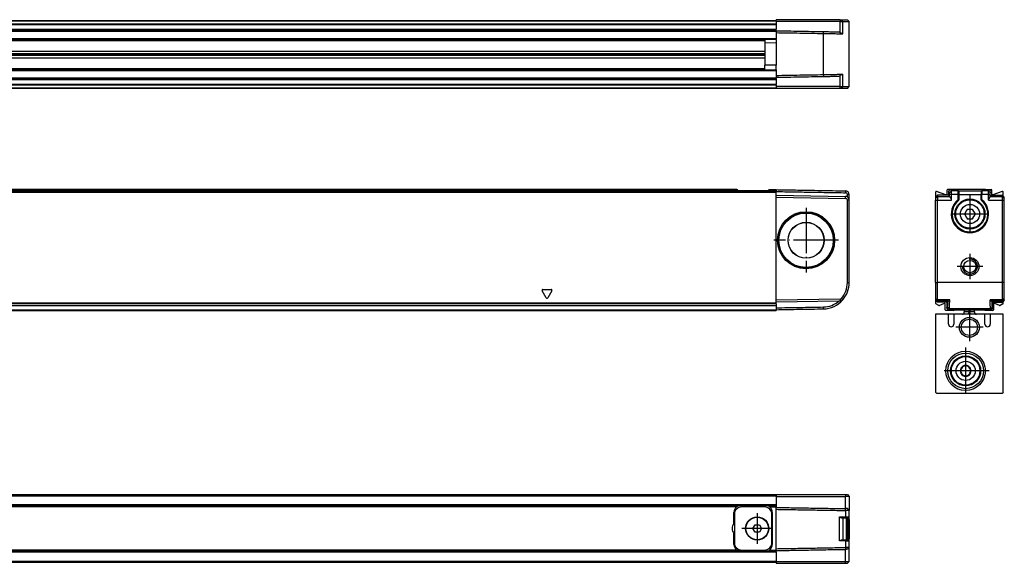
# Model space of a CAD drawing. Header units: millimetres. Extents: x -500 to 692, y -226 to 328.
# Tile 22 of 22: x 417 to 679, y 72 to 217. Entities that reach past the tile are written whole.
import ezdxf

# ---------------------------------------------------------------- set-up
doc = ezdxf.new("R2010")
doc.units = ezdxf.units.MM
doc.linetypes.add('DOT_CENTER', pattern=[14, 12, -1, 0, -1])
doc.layers.add('1', color=7, linetype='Continuous')

# ---------------------------------------------------------------- blocks, each defined once
blk = doc.blocks.new('REGLA_S-320-T__5', base_point=(179.5, 198.35))
at = {"color": 7, "linetype": 'Continuous'}
for p, q in [((618, 216.35), (289, 216.35)), ((618, 216.35), (618, 216.65)), ((635.05, 216.65), (618, 216.65)), ((618, 216.25), (618, 216.35)), ((618, 216.25), (618, 216.15)), ((618, 216.15), (618, 215.53)), ((635.06, 216.15), (618, 216.15)), ((618, 215.53), (618, 215.35)), ((618, 215.35), (618, 214.09)), ((635.05, 216.65), (635.42, 216.65)), ((635.06, 216.15), (635.8, 216.15)), ((635.42, 216.65), (637, 216.65)), ((635.8, 216.15), (637.5, 216.15)), ((637, 216.65), (637.5, 216.15)), ((637.5, 198.85), (637.5, 216.15)), ((289, 213.81), (618, 213.81)), ((618, 213.81), (618, 214.09)), ((618, 213.81), (618, 213.7)), ((618, 213.7), (618, 213.61)), ((618, 213.61), (618, 213.2)), ((618, 213.2), (618, 211.58)), ((634.74, 213.41), (635.06, 213.19)), ((618, 211.38), (289, 211.38)), ((615, 211.38), (615, 210.43)), ((618, 210.45), (615, 210.43)), ((615, 210.43), (615, 204.57)), ((618, 211.38), (618, 211.58)), ((618, 211.38), (618, 210.45)), ((289, 208.3), (615, 208.3)), ((289, 207.64), (615, 207.64)), ((615, 207.35), (289, 207.35)), ((615, 207.06), (289, 207.06)), ((615, 206.4), (289, 206.4)), ((615, 203.32), (615, 204.57)), ((618, 204.55), (615, 204.57)), ((289, 203.32), (618, 203.32)), ((618, 203.32), (618, 204.55)), ((618, 203.32), (618, 203.12)), ((618, 203.12), (618, 201.8)), ((618, 200.89), (289, 200.89)), ((618, 201.8), (618, 201.3)), ((618, 201.3), (618, 201.09)), ((618, 200.89), (618, 201.09)), ((618, 200.89), (618, 200.61)), ((618, 200.61), (618, 199.35)), ((618, 199.17), (618, 199.35)), ((634.74, 201.59), (635.06, 201.81)), ((618, 198.35), (289, 198.35)), ((618, 199.17), (618, 198.85)), ((618, 198.85), (618, 198.45)), ((635.06, 198.85), (618, 198.85)), ((618, 198.45), (618, 198.4)), ((618, 198.4), (618.05, 198.4)), ((618, 198.4), (618, 198.35)), ((618.05, 198.4), (618.05, 198.35)), ((635.05, 198.35), (618.05, 198.35)), ((635.42, 198.35), (635.05, 198.35)), ((635.06, 198.85), (635.8, 198.85)), ((637, 198.35), (635.42, 198.35)), ((635.8, 198.85), (637.5, 198.85)), ((637, 198.35), (637.5, 198.85))]:
    blk.add_line(p, q, dxfattribs=at)
at = {"color": 3, "linetype": 'Continuous'}
for p, q in [((618, 216.25), (289, 216.25)), ((289, 215.53), (618, 215.53)), ((289, 215.35), (618, 215.35)), ((635.05, 216.65), (635.06, 216.15)), ((635.06, 213.19), (635.06, 216.15)), ((635.8, 216.15), (635.42, 216.65)), ((635.8, 212.89), (635.8, 216.15)), ((289, 214.09), (618, 214.09)), ((289, 213.61), (618, 213.61)), ((630.62, 212.98), (630.62, 213.48)), ((630.62, 202.02), (630.62, 212.98)), ((618, 211.58), (289, 211.58)), ((289, 211.24), (615, 211.24)), ((615, 211.04), (289, 211.04)), ((618, 210.45), (618, 204.55)), ((289, 203.66), (615, 203.66)), ((615, 203.46), (289, 203.46)), ((289, 203.12), (618, 203.12)), ((630.62, 202.02), (630.62, 201.52)), ((635.8, 198.85), (635.8, 202.11)), ((618, 201.09), (289, 201.09)), ((618, 200.61), (289, 200.61)), ((618, 199.35), (289, 199.35)), ((635.06, 198.85), (635.06, 201.81)), ((618, 199.17), (289, 199.17)), ((289, 198.45), (618, 198.45)), ((635.05, 198.35), (635.06, 198.85)), ((635.42, 198.35), (635.8, 198.85))]:
    blk.add_line(p, q, dxfattribs=at)
at = {"color": 7, "linetype": 'Continuous'}
for points, knots in [([(618, 213.7), (619.05, 213.68), (621.15, 213.65), (624.31, 213.59), (627.46, 213.53), (629.57, 213.5), (630.62, 213.48)], [0, 0, 0, 0, 3.15166, 6.30332, 9.463578, 12.623077, 12.623077, 12.623077, 12.623077]), ([(618, 213.2), (619.05, 213.18), (621.15, 213.15), (624.31, 213.09), (627.46, 213.03), (629.57, 213), (630.62, 212.98)], [0, 0, 0, 0, 3.15166, 6.30332, 9.463704, 12.624084, 12.624084, 12.624084, 12.624084]), ([(630.62, 213.48), (631.07, 213.47), (631.95, 213.46), (633.09, 213.44), (634.01, 213.42), (634.5, 213.41), (634.74, 213.41)], [0, 0, 0, 0, 1.348748, 2.635871, 3.411692, 4.119118, 4.119118, 4.119118, 4.119118]), ([(630.62, 212.98), (631.11, 212.97), (632.05, 212.96), (633.4, 212.93), (634.61, 212.91), (635.35, 212.9), (635.69, 212.89)], [0, 0, 0, 0, 1.45285, 2.839722, 4.039971, 5.07247, 5.07247, 5.07247, 5.07247]), ([(635.69, 212.89), (635.65, 212.91), (635.56, 212.93), (635.4, 212.99), (635.23, 213.08), (635.11, 213.16), (635.06, 213.19)], [0, 0, 0, 0, 0.147767, 0.2645368, 0.5207229, 0.7069419, 0.7069419, 0.7069419, 0.7069419]), ([(635.69, 212.89), (635.71, 212.89), (635.75, 212.89), (635.78, 212.89), (635.8, 212.89)], [0, 0, 0, 0, 0.0516883, 0.1027552, 0.1027552, 0.1027552, 0.1027552]), ([(618, 201.8), (619.05, 201.82), (621.15, 201.85), (624.31, 201.91), (627.46, 201.97), (629.57, 202), (630.62, 202.02)], [0, 0, 0, 0, 3.15166, 6.30332, 9.463704, 12.624084, 12.624084, 12.624084, 12.624084]), ([(630.62, 202.02), (631.11, 202.03), (632.05, 202.04), (633.4, 202.07), (634.61, 202.09), (635.36, 202.1), (635.71, 202.1)], [0, 0, 0, 0, 1.45285, 2.839722, 4.047794, 5.085555, 5.085555, 5.085555, 5.085555]), ([(635.06, 201.81), (635.13, 201.86), (635.26, 201.94), (635.44, 202.02), (635.58, 202.07), (635.67, 202.09), (635.71, 202.1)], [0, 0, 0, 0, 0.2718624, 0.4424223, 0.5889802, 0.7176497, 0.7176497, 0.7176497, 0.7176497]), ([(635.71, 202.1), (635.71, 202.1), (635.73, 202.11), (635.75, 202.11), (635.77, 202.11), (635.79, 202.11), (635.8, 202.11)], [0, 0, 0, 0, 0.02214922, 0.04363428, 0.06726624, 0.09004995, 0.09004995, 0.09004995, 0.09004995]), ([(618, 201.3), (619.05, 201.32), (621.15, 201.35), (624.31, 201.41), (627.46, 201.47), (629.57, 201.5), (630.62, 201.52)], [0, 0, 0, 0, 3.15166, 6.30332, 9.463578, 12.623077, 12.623077, 12.623077, 12.623077]), ([(630.62, 201.52), (631.07, 201.53), (631.95, 201.54), (633.09, 201.56), (634.01, 201.58), (634.5, 201.59), (634.74, 201.59)], [0, 0, 0, 0, 1.348748, 2.635871, 3.411692, 4.119118, 4.119118, 4.119118, 4.119118])]:
    blk.add_open_spline(points, degree=3, knots=knots, dxfattribs=at)
blk = doc.blocks.new('REGLA_S2-320-T__7', base_point=(179.5, 198.35))
blk.add_blockref('REGLA_S-320-T__5', (179.5, 198.35))
blk = doc.blocks.new('Bottom4', base_point=(283.5, 207.5))
blk.add_blockref('REGLA_S2-320-T__7', (179.5, 198.35))
blk = doc.blocks.new('REGLA_S-320-T__9', base_point=(179.5, 139.15))
at = {"color": 7, "linetype": 'Continuous'}
for p, q in [((199, 170.85), (618, 170.85)), ((607.54, 171.35), (209.46, 171.35)), ((607.83, 171.15), (608.9, 171.15)), ((607.83, 171.15), (607.83, 170.86)), ((608.9, 171.15), (614.9, 171.15)), ((614.9, 171.15), (615.97, 171.15)), ((615.97, 171.15), (615.97, 170.86)), ((616.26, 171.35), (617, 171.35)), ((617, 171.35), (618, 171.35)), ((618, 171.35), (618, 171.15)), ((618, 171.15), (618, 170.85)), ((618, 170.85), (618, 170.66)), ((618, 169.85), (618, 170.66)), ((634.92, 171.05), (636.52, 171.03)), ((618, 169.35), (618, 169.85)), ((618, 169.85), (636.52, 169.53)), ((618, 169.35), (636.51, 169.03)), ((618, 141.85), (618, 169.35)), ((637, 146.57), (637, 168.53)), ((637.5, 168.53), (637.5, 170.03)), ((637.5, 146.57), (637.5, 168.53)), ((635.05, 142.15), (618, 141.85)), ((618, 141.35), (618, 141.85)), ((634.74, 141.64), (618, 141.35)), ((635.06, 141.65), (634.74, 141.64)), ((199, 140.43), (618, 140.43)), ((199, 139.15), (618, 139.15)), ((618, 141.05), (618, 141.35)), ((618, 140.88), (618, 141.05)), ((618, 140.88), (618, 140.46)), ((618, 140.46), (618, 140.43)), ((618, 140.43), (618, 139.85)), ((618, 139.85), (618, 139.35)), ((618, 139.35), (618, 139.15))]:
    blk.add_line(p, q, dxfattribs=at)
at = {"color": 3, "linetype": 'Continuous'}
for p, q in [((199, 170.66), (618, 170.66)), ((607.83, 171.15), (209.17, 171.15)), ((608.9, 170.86), (608.9, 171.15)), ((614.9, 170.86), (614.9, 171.15)), ((615.97, 171.15), (618, 171.15)), ((636.52, 171.03), (636.51, 170.83)), ((636.51, 170.83), (636.51, 170.53)), ((636.51, 169.03), (636.52, 169.53)), ((637.5, 170.03), (637, 170.03)), ((637.5, 168.53), (637, 168.53)), ((556.78, 142.53), (555.72, 144.37)), ((555.93, 144.75), (558.07, 144.75)), ((558.28, 144.37), (557.22, 142.53)), ((637, 146.57), (637.5, 146.57)), ((635.05, 142.15), (635.06, 141.65)), ((635.8, 141.99), (635.42, 142.32)), ((618, 141.05), (199, 141.05)), ((618, 140.88), (199, 140.88)), ((199, 140.46), (618, 140.46)), ((199, 139.35), (618, 139.35)), ((630.62, 139.57), (630.62, 140.07))]:
    blk.add_line(p, q, dxfattribs=at)
at = {"color": 7, "linetype": 'Continuous'}
for radius in [7.61, 7.35, 7.25, 4.8, 4.75]:
    blk.add_circle((626, 157.85), radius, dxfattribs=at)
for centre, radius, start, end in [((636.5, 170.03), 0.5, 0.0047, 88.4923), ((636.5, 170.03), 1, 360, 89), ((636.5, 168.53), 0.5, 0, 89), ((636.5, 168.53), 1, 59.995, 89), ((636.5, 168.53), 1, 0, 59.995), ((630.5, 146.57), 6.5, 319.1858, 360), ((630.5, 146.57), 7, 319.1858, 360), ((630.5, 146.57), 7, 271, 319.1858), ((630.5, 146.57), 6.5, 271.0675, 310.7109), ((635.04, 142.65), 0.5, 271, 319.1858), ((635.04, 142.65), 1, 271, 319.1858)]:
    blk.add_arc(centre, radius, start, end, dxfattribs=at)
at = {"color": 3, "linetype": 'Continuous'}
for centre, start, end in [((555.93, 144.5), 90, 210), ((558.07, 144.5), 330, 90), ((557, 142.65), 210, 330)]:
    blk.add_arc(centre, 0.25, start, end, dxfattribs=at)
at = {"color": 7, "linetype": 'Continuous'}
for points, knots in [([(607.83, 171.15), (607.82, 171.18), (607.8, 171.25), (607.72, 171.3), (607.63, 171.34), (607.57, 171.35), (607.54, 171.35)], [0, 0, 0, 0, 0.0950945, 0.2040772, 0.2937684, 0.3846964, 0.3846964, 0.3846964, 0.3846964]), ([(616.26, 171.35), (616.23, 171.35), (616.17, 171.34), (616.08, 171.3), (616, 171.25), (615.98, 171.18), (615.97, 171.15)], [0, 0, 0, 0, 0.0909075, 0.1805795, 0.289584, 0.3846956, 0.3846956, 0.3846956, 0.3846956]), ([(618, 171.35), (619.54, 171.32), (622.63, 171.27), (626.99, 171.19), (631.08, 171.12), (633.64, 171.08), (634.92, 171.05)], [0, 0, 0, 0, 4.625706, 9.251412, 13.085721, 16.92003, 16.92003, 16.92003, 16.92003]), ([(618, 170.85), (619.54, 170.82), (622.63, 170.77), (627.25, 170.69), (631.88, 170.61), (634.97, 170.55), (636.51, 170.53)], [0, 0, 0, 0, 4.625706, 9.251412, 13.88531, 18.516016, 18.516016, 18.516016, 18.516016]), ([(637, 169.39), (637, 169.5), (637, 169.71), (637, 169.92), (637, 170.03)], [0, 0, 0, 0, 0.3170095, 0.6340198, 0.6340198, 0.6340198, 0.6340198]), ([(618, 139.85), (619.05, 139.87), (621.15, 139.91), (624.31, 139.96), (627.46, 140.02), (629.57, 140.05), (630.62, 140.07)], [0, 0, 0, 0, 3.15166, 6.30332, 9.463578, 12.623078, 12.623078, 12.623078, 12.623078]), ([(618, 139.35), (619.05, 139.37), (621.15, 139.41), (624.31, 139.46), (627.46, 139.52), (629.57, 139.55), (630.62, 139.57)], [0, 0, 0, 0, 3.15166, 6.30332, 9.463705, 12.62409, 12.62409, 12.62409, 12.62409])]:
    blk.add_open_spline(points, degree=3, knots=knots, dxfattribs=at)
at = {"layer": '1', "color": 2, "linetype": 'DOT_CENTER'}
for p, q in [((626, 166.46), (626, 149.24)), ((634.61, 157.85), (617.39, 157.85))]:
    blk.add_line(p, q, dxfattribs=at)
blk = doc.blocks.new('REGLA_S2-320-T__10', base_point=(179.5, 117.05))
blk.add_blockref('REGLA_S-320-T__9', (179.5, 139.15))
blk = doc.blocks.new('Front4', base_point=(283.5, 144.2))
blk.add_blockref('REGLA_S2-320-T__10', (179.5, 117.05))
blk = doc.blocks.new('REGLA_S-320-T__20', base_point=(660.5, 139.15))
at = {"color": 7, "linetype": 'Continuous'}
for p, q in [((660.5, 170.66), (660.5, 169.35)), ((663.23, 169.95), (660.77, 170.84)), ((663.5, 171.15), (663.5, 170.14)), ((664.4, 171.35), (663.7, 171.35)), ((663.9, 170.85), (664.4, 171.35)), ((663.9, 170.85), (663.9, 169.85)), ((673.75, 171.35), (664.4, 171.35)), ((666.65, 170.83), (666.65, 170.05)), ((672.65, 170.83), (672.65, 170.05)), ((673.75, 171.35), (674.9, 171.35)), ((674.9, 171.35), (675.3, 171.35)), ((675.4, 170.85), (674.9, 171.35)), ((675.4, 170.85), (675.4, 169.85)), ((675.5, 170.14), (675.5, 171.15)), ((678.23, 170.84), (675.77, 169.95)), ((678.5, 169.65), (678.5, 170.66)), ((661, 169.85), (660.5, 169.35)), ((660.5, 169.35), (660.5, 169.03)), ((660.5, 169.03), (660.5, 168.53)), ((660.5, 146.57), (660.5, 168.53)), ((661, 169.85), (661, 169.53)), ((663.9, 169.85), (661, 169.85)), ((661, 169.53), (661, 168.53)), ((661, 146.57), (661, 168.53)), ((663.9, 169.85), (664.22, 169.53)), ((666.65, 170.05), (666.65, 170.03)), ((666.65, 170.03), (666.65, 168.66)), ((666.65, 168.63), (666.65, 168.66)), ((672.65, 170.05), (672.65, 170.03)), ((672.66, 168.66), (672.65, 170.03)), ((672.66, 168.66), (672.65, 168.63)), ((675.4, 169.85), (675.08, 169.53)), ((675.4, 169.85), (678.3, 169.85)), ((678.5, 169.65), (678.3, 169.85)), ((678.3, 169.53), (678.3, 169.85)), ((678.3, 168.53), (678.3, 169.53)), ((678.3, 146.57), (678.3, 168.53)), ((678.8, 169.35), (678.5, 169.65)), ((678.8, 169.03), (678.8, 169.35)), ((678.8, 168.53), (678.8, 169.03)), ((678.8, 146.57), (678.8, 168.53)), ((668.77, 165.82), (668.37, 165.13)), ((668.79, 165.87), (668.77, 165.82)), ((668.93, 166.1), (668.79, 165.87)), ((669.2, 166.1), (668.93, 166.1)), ((669.25, 166.1), (669.2, 166.1)), ((670.05, 166.1), (669.25, 166.1)), ((670.1, 166.1), (670.05, 166.1)), ((670.37, 166.1), (670.1, 166.1)), ((670.51, 165.87), (670.37, 166.1)), ((670.53, 165.82), (670.51, 165.87)), ((670.93, 165.13), (670.53, 165.82)), ((668.34, 165.08), (668.21, 164.85)), ((668.21, 164.85), (668.34, 164.62)), ((668.37, 165.13), (668.34, 165.08)), ((668.34, 164.62), (668.37, 164.57)), ((668.37, 164.57), (668.77, 163.88)), ((668.77, 163.88), (668.79, 163.83)), ((668.79, 163.83), (668.93, 163.6)), ((668.93, 163.6), (669.2, 163.6)), ((669.2, 163.6), (669.25, 163.6)), ((669.25, 163.6), (670.05, 163.6)), ((670.05, 163.6), (670.1, 163.6)), ((670.1, 163.6), (670.37, 163.6)), ((670.37, 163.6), (670.51, 163.83)), ((670.51, 163.83), (670.53, 163.88)), ((670.53, 163.88), (670.93, 164.57)), ((670.96, 165.08), (670.93, 165.13)), ((670.93, 164.57), (670.96, 164.62)), ((671.09, 164.85), (670.96, 165.08)), ((670.96, 164.62), (671.09, 164.85)), ((660.5, 146.57), (660.5, 142.32)), ((661, 141.99), (661, 146.57)), ((678.3, 141.99), (678.3, 146.57)), ((678.8, 142.32), (678.8, 146.57)), ((660.5, 142.32), (660.5, 142.15)), ((660.5, 142.15), (660.5, 141.85)), ((660.5, 141.85), (661, 141.35)), ((660.5, 141.85), (660.5, 141.05)), ((661, 141.65), (661, 141.99)), ((661, 141.65), (661, 141.35)), ((663.45, 141.35), (663.74, 141.64)), ((675.85, 141.35), (675.56, 141.64)), ((678.3, 141.65), (678.3, 141.99)), ((678.3, 141.35), (678.3, 141.65)), ((678.8, 141.85), (678.5, 141.55)), ((678.8, 142.15), (678.8, 142.32)), ((678.8, 141.85), (678.8, 142.15)), ((661.32, 140.46), (660.6, 140.88)), ((663.45, 141.35), (661, 141.35)), ((662.76, 141.04), (661.5, 140.45)), ((663.04, 139.35), (663.04, 140.85)), ((665.27, 139.15), (663.24, 139.15)), ((663.45, 141.35), (663.45, 139.85)), ((663.95, 139.35), (663.45, 139.85)), ((663.95, 139.35), (665.47, 139.35)), ((665.47, 139.35), (673.53, 139.35)), ((673.53, 139.35), (675.35, 139.35)), ((675.76, 139.15), (673.73, 139.15)), ((675.35, 139.35), (675.85, 139.85)), ((675.85, 141.35), (678.3, 141.35)), ((675.85, 141.35), (675.85, 139.85)), ((675.96, 140.85), (675.96, 139.35)), ((677.5, 140.45), (676.24, 141.04)), ((678.4, 140.88), (677.68, 140.46)), ((678.5, 141.55), (678.3, 141.35)), ((678.5, 141.05), (678.5, 141.55))]:
    blk.add_line(p, q, dxfattribs=at)
at = {"color": 3, "linetype": 'Continuous'}
for p, q in [((664.72, 171.03), (664.22, 170.53)), ((666.45, 171.03), (664.72, 171.03)), ((666.45, 171.03), (666.45, 171.05)), ((666.45, 171.05), (672.85, 171.05)), ((666.45, 171.03), (666.45, 170.03)), ((672.85, 171.05), (672.85, 171.03)), ((674.58, 171.03), (672.85, 171.03)), ((672.85, 171.03), (672.85, 170.03)), ((674.58, 171.03), (675.08, 170.53)), ((660.5, 169.03), (661, 169.53)), ((660.5, 168.53), (661, 168.53)), ((661, 169.53), (664.22, 169.53)), ((661, 168.53), (664.74, 168.53)), ((664.74, 170.03), (664.23, 170.03)), ((666.45, 170.03), (664.74, 170.03)), ((666.45, 170.03), (666.45, 168.66)), ((666.6, 168.59), (666.54, 168.55)), ((666.58, 168.51), (666.63, 168.57)), ((666.6, 168.59), (666.59, 168.66)), ((666.6, 168.59), (666.63, 168.57)), ((666.63, 168.57), (666.65, 168.63)), ((666.65, 170.05), (672.65, 170.05)), ((672.65, 168.63), (672.67, 168.57)), ((672.7, 168.59), (672.67, 168.57)), ((672.67, 168.57), (672.72, 168.51)), ((672.7, 168.59), (672.71, 168.66)), ((672.7, 168.59), (672.76, 168.55)), ((674.56, 170.03), (672.85, 170.03)), ((672.85, 168.66), (672.85, 170.03)), ((674.56, 170.03), (675.07, 170.03)), ((674.56, 168.53), (678.3, 168.53)), ((675.08, 169.53), (678.3, 169.53)), ((678.3, 169.53), (678.8, 169.03)), ((678.3, 168.53), (678.8, 168.53)), ((660.5, 146.57), (661, 146.57)), ((678.3, 146.57), (661, 146.57)), ((678.8, 146.57), (678.3, 146.57)), ((660.5, 142.32), (661, 141.99)), ((660.5, 142.15), (661, 141.65)), ((664.26, 141.99), (661, 141.99)), ((663.74, 141.64), (661, 141.65)), ((663.74, 141.64), (663.96, 141.65)), ((678.3, 141.99), (675.04, 141.99)), ((675.56, 141.64), (675.34, 141.65)), ((678.3, 141.65), (675.56, 141.64)), ((678.8, 142.32), (678.3, 141.99)), ((678.8, 142.15), (678.3, 141.65)), ((664.17, 139.57), (663.67, 140.07)), ((675.13, 139.57), (664.17, 139.57)), ((675.13, 139.57), (675.63, 140.07))]:
    blk.add_line(p, q, dxfattribs=at)
at = {"color": 7, "linetype": 'Continuous'}
for centre, radius in [((669.65, 164.85), 4), ((669.65, 164.85), 3.8), ((669.65, 164.85), 2.55), ((669.65, 150.85), 2.4), ((669.65, 150.85), 1.65)]:
    blk.add_circle(centre, radius, dxfattribs=at)
for centre, radius, start, end in [((660.7, 170.66), 0.2, 70, 180), ((663.7, 171.15), 0.2, 90, 180), ((666.44, 170.85), 0.209, 359.6583, 87.4273), ((666.45, 170.84), 0.2, 357.5035, 2.4965), ((672.86, 170.85), 0.209, 92.5727, 180.3417), ((672.85, 170.84), 0.2, 177.5035, 182.4965), ((675.3, 171.15), 0.2, 360, 90), ((678.3, 170.66), 0.2, 0, 110), ((663.3, 170.14), 0.2, 250, 0), ((663.74, 168.52), 0.998, 0.2188, 60.6459), ((669.65, 164.85), 4.77, 130.0374, 49.963), ((669.65, 164.85), 4.75, 130.2759, 49.7241), ((666.45, 168.63), 0.2, 310.2157, 0.0643), ((672.85, 168.63), 0.2, 179.9357, 229.7843), ((675.56, 168.52), 0.998, 119.3541, 179.7812), ((675.7, 170.14), 0.2, 180, 290), ((669.65, 164.85), 1.31, 107.8639, 132.1359), ((669.65, 164.85), 1.33, 109.9619, 130.038), ((669.65, 164.85), 1.31, 47.8638, 72.1361), ((669.65, 164.85), 1.33, 49.9617, 70.0382), ((669.65, 164.85), 1.33, 169.962, 190.0379), ((669.65, 164.85), 1.31, 167.8641, 192.1358), ((669.65, 164.85), 1.31, 227.8642, 252.136), ((669.65, 164.85), 1.33, 229.9621, 250.038), ((669.65, 164.85), 1.31, 287.864, 312.1362), ((669.65, 164.85), 1.33, 289.962, 310.0382), ((669.65, 164.85), 1.31, 347.8638, 12.1362), ((669.65, 164.85), 1.33, 349.9618, 10.0383), ((660.7, 141.05), 0.2, 180, 240), ((661.42, 140.63), 0.2, 240, 295), ((662.84, 140.85), 0.2, 0, 115), ((663.24, 139.35), 0.2, 180, 270), ((665.27, 139.35), 0.2, 270, 360), ((673.73, 139.35), 0.2, 180, 270), ((675.76, 139.35), 0.2, 270, 0), ((676.16, 140.85), 0.2, 65, 180), ((677.58, 140.63), 0.2, 245, 300), ((678.3, 141.05), 0.2, 300, 0)]:
    blk.add_arc(centre, radius, start, end, dxfattribs=at)
at = {"color": 3, "linetype": 'Continuous'}
for centre, radius, start, end in [((666.45, 170.83), 0.2, 5.1068, 90.1187), ((672.85, 170.83), 0.2, 89.8813, 174.8932), ((669.65, 164.85), 4.97, 130.0372, 49.9628)]:
    blk.add_arc(centre, radius, start, end, dxfattribs=at)
at = {"color": 7, "linetype": 'Continuous'}
for points, knots in [([(663.9, 170.85), (663.93, 170.82), (663.98, 170.77), (664.06, 170.69), (664.14, 170.61), (664.2, 170.55), (664.22, 170.53)], [0, 0, 0, 0, 0.114169, 0.2283381, 0.3427111, 0.4570159, 0.4570159, 0.4570159, 0.4570159]), ([(664.23, 170.03), (664.23, 170.09), (664.23, 170.21), (664.23, 170.34), (664.23, 170.44), (664.22, 170.49), (664.22, 170.53)], [0, 0, 0, 0, 0.1875059, 0.3486005, 0.3990349, 0.4999574, 0.4999574, 0.4999574, 0.4999574]), ([(664.4, 171.35), (664.43, 171.32), (664.48, 171.27), (664.56, 171.19), (664.64, 171.11), (664.7, 171.05), (664.72, 171.03)], [0, 0, 0, 0, 0.114169, 0.2283381, 0.3427212, 0.4570969, 0.4570969, 0.4570969, 0.4570969]), ([(664.74, 170.03), (664.74, 170.07), (664.74, 170.17), (664.74, 170.34), (664.74, 170.52), (664.74, 170.72), (664.73, 170.87), (664.73, 170.96), (664.73, 171.01), (664.72, 171.02), (664.72, 171.03)], [0, 0, 0, 0, 0.140114, 0.277951, 0.507517, 0.705284, 0.858762, 0.958853, 0.989249, 1.000271, 1.000271, 1.000271, 1.000271]), ([(674.56, 170.03), (674.56, 170.07), (674.56, 170.17), (674.56, 170.34), (674.56, 170.52), (674.56, 170.7), (674.57, 170.83), (674.57, 170.92), (674.57, 170.98), (674.57, 171.01), (674.57, 171.02), (674.58, 171.03)], [0, 0, 0, 0, 0.1401138, 0.2779513, 0.5075168, 0.7052841, 0.8132446, 0.8983475, 0.9588548, 0.9884057, 0.9985498, 0.9985498, 0.9985498, 0.9985498]), ([(674.9, 171.35), (674.87, 171.32), (674.82, 171.27), (674.74, 171.19), (674.66, 171.11), (674.6, 171.05), (674.58, 171.03)], [0, 0, 0, 0, 0.114169, 0.2283381, 0.3429979, 0.4593104, 0.4593104, 0.4593104, 0.4593104]), ([(675.07, 170.03), (675.07, 170.09), (675.07, 170.21), (675.07, 170.34), (675.07, 170.44), (675.08, 170.49), (675.08, 170.53)], [0, 0, 0, 0, 0.1875059, 0.3486005, 0.3990349, 0.4999574, 0.4999574, 0.4999574, 0.4999574]), ([(675.4, 170.85), (675.37, 170.82), (675.32, 170.77), (675.24, 170.69), (675.16, 170.61), (675.1, 170.55), (675.08, 170.53)], [0, 0, 0, 0, 0.114169, 0.2283381, 0.3427111, 0.4570159, 0.4570159, 0.4570159, 0.4570159]), ([(664.22, 169.53), (664.23, 169.61), (664.23, 169.78), (664.23, 169.94), (664.23, 170.03)], [0, 0, 0, 0, 0.2501851, 0.5002643, 0.5002643, 0.5002643, 0.5002643]), ([(664.23, 169.39), (664.23, 169.41), (664.23, 169.44), (664.23, 169.49), (664.23, 169.51), (664.22, 169.52), (664.22, 169.53)], [0, 0, 0, 0, 0.0562239, 0.0977245, 0.1225993, 0.134224, 0.134224, 0.134224, 0.134224]), ([(675.08, 169.53), (675.07, 169.61), (675.07, 169.78), (675.07, 169.94), (675.07, 170.03)], [0, 0, 0, 0, 0.2501851, 0.5002643, 0.5002643, 0.5002643, 0.5002643]), ([(675.07, 169.39), (675.07, 169.42), (675.07, 169.46), (675.07, 169.5), (675.08, 169.53)], [0, 0, 0, 0, 0.0669414, 0.1342792, 0.1342792, 0.1342792, 0.1342792]), ([(663.67, 140.07), (663.67, 140.09), (663.69, 140.14), (663.69, 140.26), (663.71, 140.45), (663.72, 140.69), (663.73, 140.97), (663.73, 141.29), (663.74, 141.52), (663.74, 141.64)], [0, 0, 0, 0, 0.04976, 0.169215, 0.357923, 0.614931, 0.890363, 1.211074, 1.574754, 1.574754, 1.574754, 1.574754]), ([(664.26, 141.94), (664.25, 141.9), (664.24, 141.82), (664.17, 141.73), (664.08, 141.66), (664, 141.65), (663.96, 141.65)], [0, 0, 0, 0, 0.1426578, 0.2310278, 0.3263778, 0.4669927, 0.4669927, 0.4669927, 0.4669927]), ([(664.17, 139.57), (664.17, 139.59), (664.19, 139.65), (664.2, 139.77), (664.21, 139.98), (664.22, 140.25), (664.23, 140.59), (664.24, 140.99), (664.25, 141.45), (664.26, 141.77), (664.26, 141.94)], [0, 0, 0, 0, 0.052655, 0.180467, 0.382921, 0.65901, 0.998254, 1.39985, 1.860174, 2.375598, 2.375598, 2.375598, 2.375598]), ([(664.26, 141.94), (664.26, 141.95), (664.26, 141.97), (664.26, 141.99), (664.26, 141.99)], [0, 0, 0, 0, 0.0256188, 0.0513518, 0.0513518, 0.0513518, 0.0513518]), ([(675.04, 141.94), (675.04, 141.95), (675.04, 141.97), (675.04, 141.99), (675.04, 141.99)], [0, 0, 0, 0, 0.0256188, 0.0513518, 0.0513518, 0.0513518, 0.0513518]), ([(675.13, 139.57), (675.13, 139.59), (675.11, 139.65), (675.1, 139.77), (675.09, 139.98), (675.08, 140.25), (675.07, 140.59), (675.06, 140.99), (675.05, 141.45), (675.04, 141.77), (675.04, 141.94)], [0, 0, 0, 0, 0.052655, 0.180467, 0.382921, 0.65901, 0.998254, 1.39985, 1.860174, 2.375598, 2.375598, 2.375598, 2.375598]), ([(675.34, 141.65), (675.3, 141.65), (675.22, 141.66), (675.13, 141.73), (675.06, 141.82), (675.05, 141.9), (675.04, 141.94)], [0, 0, 0, 0, 0.1406149, 0.2359649, 0.3243349, 0.4669927, 0.4669927, 0.4669927, 0.4669927]), ([(675.63, 140.07), (675.63, 140.09), (675.61, 140.14), (675.61, 140.26), (675.59, 140.45), (675.58, 140.69), (675.57, 140.97), (675.57, 141.29), (675.56, 141.52), (675.56, 141.64)], [0, 0, 0, 0, 0.04976, 0.169215, 0.357923, 0.614931, 0.890363, 1.211074, 1.574754, 1.574754, 1.574754, 1.574754]), ([(663.45, 139.85), (663.47, 139.87), (663.5, 139.91), (663.56, 139.96), (663.62, 140.02), (663.65, 140.05), (663.67, 140.07)], [0, 0, 0, 0, 0.0777013, 0.1554026, 0.2334028, 0.3113875, 0.3113875, 0.3113875, 0.3113875]), ([(663.95, 139.35), (663.97, 139.37), (664, 139.41), (664.06, 139.46), (664.12, 139.52), (664.15, 139.55), (664.17, 139.57)], [0, 0, 0, 0, 0.0777875, 0.1555749, 0.2335499, 0.3113578, 0.3113578, 0.3113578, 0.3113578]), ([(675.35, 139.35), (675.33, 139.37), (675.3, 139.41), (675.24, 139.46), (675.18, 139.52), (675.15, 139.55), (675.13, 139.57)], [0, 0, 0, 0, 0.0777875, 0.1555749, 0.2335499, 0.3113578, 0.3113578, 0.3113578, 0.3113578]), ([(675.85, 139.85), (675.83, 139.87), (675.8, 139.91), (675.74, 139.96), (675.68, 140.02), (675.65, 140.05), (675.63, 140.07)], [0, 0, 0, 0, 0.0777013, 0.1554026, 0.2334028, 0.3113875, 0.3113875, 0.3113875, 0.3113875])]:
    blk.add_open_spline(points, degree=3, knots=knots, dxfattribs=at)
for points in [[(664.74, 168.53), (664.74, 168.65), (664.74, 168.9), (664.74, 169.28), (664.74, 169.65), (664.74, 169.9), (664.74, 170.03)], [(674.56, 168.53), (674.56, 168.65), (674.56, 168.9), (674.56, 169.28), (674.56, 169.65), (674.56, 169.9), (674.56, 170.03)]]:
    blk.add_open_spline(points, degree=3, dxfattribs=at)
at = {"color": 3, "linetype": 'Continuous'}
for points, knots in [([(666.65, 170.03), (666.64, 170.03), (666.62, 170.03), (666.58, 170.03), (666.52, 170.03), (666.48, 170.03), (666.45, 170.03)], [0, 0, 0, 0, 0.0292893, 0.0585786, 0.1198927, 0.2, 0.2, 0.2, 0.2]), ([(666.59, 168.66), (666.58, 168.66), (666.56, 168.66), (666.53, 168.66), (666.49, 168.66), (666.46, 168.66), (666.45, 168.66)], [0, 0, 0, 0, 0.0304793, 0.0648848, 0.1024611, 0.1414214, 0.1414214, 0.1414214, 0.1414214]), ([(666.45, 168.66), (666.46, 168.65), (666.47, 168.63), (666.5, 168.6), (666.52, 168.58), (666.53, 168.56), (666.54, 168.55)], [0, 0, 0, 0, 0.0386081, 0.0757296, 0.109934, 0.1401818, 0.1401818, 0.1401818, 0.1401818]), ([(666.54, 168.55), (666.55, 168.55), (666.55, 168.54), (666.56, 168.52), (666.57, 168.51), (666.58, 168.51), (666.58, 168.51)], [0, 0, 0, 0, 0.02351597, 0.03325422, 0.05649766, 0.05981815, 0.05981815, 0.05981815, 0.05981815]), ([(666.58, 168.51), (666.58, 168.51), (666.58, 168.5), (666.58, 168.49), (666.58, 168.48), (666.58, 168.48), (666.58, 168.47)], [0, 0, 0, 0, 0.00104495, 0.00835958, 0.02410152, 0.03149893, 0.03149893, 0.03149893, 0.03149893]), ([(666.65, 168.66), (666.65, 168.66), (666.64, 168.66), (666.63, 168.66), (666.62, 168.66), (666.6, 168.66), (666.59, 168.66)], [0, 0, 0, 0, 0.00507466, 0.01014933, 0.03322462, 0.05857865, 0.05857865, 0.05857865, 0.05857865]), ([(672.85, 170.03), (672.82, 170.03), (672.78, 170.03), (672.72, 170.03), (672.68, 170.03), (672.66, 170.03), (672.65, 170.03)], [0, 0, 0, 0, 0.0801178, 0.1414214, 0.1707107, 0.2, 0.2, 0.2, 0.2]), ([(672.71, 168.66), (672.7, 168.66), (672.69, 168.66), (672.67, 168.66), (672.66, 168.66), (672.66, 168.66), (672.66, 168.66)], [0, 0, 0, 0, 0.02472124, 0.04335465, 0.04842932, 0.05350398, 0.05350398, 0.05350398, 0.05350398]), ([(672.85, 168.66), (672.84, 168.66), (672.81, 168.66), (672.77, 168.66), (672.74, 168.66), (672.72, 168.66), (672.71, 168.66)], [0, 0, 0, 0, 0.0389588, 0.0765366, 0.1109401, 0.1414214, 0.1414214, 0.1414214, 0.1414214]), ([(672.72, 168.51), (672.72, 168.51), (672.73, 168.51), (672.73, 168.52), (672.74, 168.53), (672.75, 168.54), (672.76, 168.55)], [0, 0, 0, 0, 0.0020264, 0.0162112, 0.03111673, 0.05978769, 0.05978769, 0.05978769, 0.05978769]), ([(672.72, 168.47), (672.72, 168.48), (672.72, 168.48), (672.72, 168.49), (672.72, 168.5), (672.72, 168.51), (672.72, 168.51)], [0, 0, 0, 0, 0.0073991, 0.02315288, 0.03047641, 0.03152263, 0.03152263, 0.03152263, 0.03152263]), ([(672.76, 168.55), (672.77, 168.56), (672.78, 168.58), (672.8, 168.6), (672.83, 168.63), (672.84, 168.65), (672.85, 168.66)], [0, 0, 0, 0, 0.0302482, 0.0644522, 0.1015654, 0.1401818, 0.1401818, 0.1401818, 0.1401818])]:
    blk.add_open_spline(points, degree=3, knots=knots, dxfattribs=at)
at = {"layer": '1', "color": 2, "linetype": 'DOT_CENTER'}
for p, q in [((669.65, 169.85), (669.65, 159.85)), ((674.65, 164.85), (664.65, 164.85)), ((669.65, 154.25), (669.65, 147.45)), ((673.05, 150.85), (666.25, 150.85))]:
    blk.add_line(p, q, dxfattribs=at)
at = {"layer": '1', "color": 30, "linetype": 'Continuous'}
blk.add_arc((669.65, 150.85), 2, 175, 95, dxfattribs=at)
blk = doc.blocks.new('CABEZA_ROSCADA_REGLA_S__21', base_point=(660.5, 117.05))
at = {"color": 7, "linetype": 'Continuous'}
for p, q in [((668.15, 139.35), (668.15, 138.74)), ((670.85, 138.74), (670.85, 139.35)), ((660.5, 138.15), (660.5, 117.35)), ((663.95, 138.15), (660.5, 138.15)), ((665.35, 138.15), (663.95, 138.15)), ((663.95, 135.49), (663.95, 138.15)), ((667.65, 138.15), (665.35, 138.15)), ((665.35, 138.15), (665.35, 135.49)), ((668.86, 138.15), (667.65, 138.15)), ((668.15, 138.65), (668.15, 138.74)), ((670.12, 138.15), (668.86, 138.15)), ((671.35, 138.15), (670.12, 138.15)), ((670.85, 138.74), (670.85, 138.65)), ((673.65, 138.15), (671.35, 138.15)), ((675.05, 138.15), (673.65, 138.15)), ((673.65, 135.49), (673.65, 138.15)), ((678.5, 138.15), (675.05, 138.15)), ((675.05, 138.15), (675.05, 135.49)), ((678.5, 117.35), (678.5, 138.15)), ((667.24, 123.37), (667.05, 123.05)), ((667.78, 124.31), (667.6, 123.98)), ((668.14, 124.3), (667.78, 124.31)), ((669.23, 124.31), (668.86, 124.3)), ((669.4, 123.98), (669.23, 124.31)), ((669.95, 123.05), (669.76, 123.37)), ((667.05, 123.05), (667.24, 122.73)), ((667.6, 122.12), (667.78, 121.79)), ((667.78, 121.79), (668.14, 121.8)), ((668.86, 121.8), (669.23, 121.79)), ((669.23, 121.79), (669.4, 122.12)), ((669.76, 122.73), (669.95, 123.05)), ((660.8, 117.05), (660.5, 117.35)), ((678.2, 117.05), (660.8, 117.05)), ((678.5, 117.35), (678.2, 117.05))]:
    blk.add_line(p, q, dxfattribs=at)
at = {"color": 3, "linetype": 'Continuous'}
for p, q in [((669.35, 139.35), (669.35, 138.74)), ((669.64, 139.35), (669.64, 138.74)), ((669.35, 138.74), (668.15, 138.74)), ((670.85, 138.74), (669.64, 138.74))]:
    blk.add_line(p, q, dxfattribs=at)
at = {"color": 7, "linetype": 'Continuous'}
for centre, radius in [((669.5, 134.65), 2.65), ((669.5, 134.65), 2.15), ((668.5, 123.05), 5.25), ((668.5, 123.05), 4.75), ((668.5, 123.05), 4), ((668.5, 123.05), 3.8), ((668.5, 123.05), 2.55), ((668.5, 123.05), 0.05)]:
    blk.add_circle(centre, radius, dxfattribs=at)
for centre, radius, start, end in [((667.65, 138.65), 0.5, 270, 0), ((671.35, 138.65), 0.5, 180, 270), ((664.65, 135.49), 0.7, 180, 0), ((674.35, 135.49), 0.7, 180, 0), ((668.5, 123.05), 1.45, 120, 180), ((668.5, 123.05), 1.3, 165.9424, 194.0576), ((668.5, 123.05), 1.3, 134.0576, 165.9424), ((668.5, 123.05), 1.3, 105.9424, 134.0576), ((668.5, 123.05), 1.45, 60, 120), ((668.5, 123.05), 1.3, 74.0576, 105.9424), ((668.5, 123.05), 1.3, 45.9424, 74.0576), ((668.5, 123.05), 1.45, 0, 60), ((668.5, 123.05), 1.3, 14.0576, 45.9424), ((668.5, 123.05), 1.3, 345.9424, 14.0576), ((668.5, 123.05), 1.45, 180, 240), ((668.5, 123.05), 1.3, 194.0576, 225.9424), ((668.5, 123.05), 1.3, 225.9424, 254.0576), ((668.5, 123.05), 1.45, 240, 300), ((668.5, 123.05), 1.3, 254.0576, 285.9424), ((668.5, 123.05), 1.3, 285.9424, 314.0576), ((668.5, 123.05), 1.45, 300, 0), ((668.5, 123.05), 1.3, 314.0576, 345.9424)]:
    blk.add_arc(centre, radius, start, end, dxfattribs=at)
at = {"color": 3, "linetype": 'Continuous'}
for points, knots in [([(669.35, 138.74), (669.35, 138.67), (669.36, 138.52), (669.25, 138.32), (669.08, 138.18), (668.93, 138.16), (668.86, 138.15)], [0, 0, 0, 0, 0.2169612, 0.4331785, 0.6479076, 0.861469, 0.861469, 0.861469, 0.861469]), ([(669.64, 138.74), (669.62, 138.72), (669.58, 138.67), (669.49, 138.65), (669.4, 138.67), (669.36, 138.72), (669.35, 138.74)], [0, 0, 0, 0, 0.0785875, 0.1728894, 0.2669907, 0.345065, 0.345065, 0.345065, 0.345065]), ([(670.12, 138.15), (670.05, 138.16), (669.9, 138.18), (669.73, 138.32), (669.62, 138.52), (669.63, 138.67), (669.64, 138.74)], [0, 0, 0, 0, 0.2137172, 0.4286319, 0.6450706, 0.8622674, 0.8622674, 0.8622674, 0.8622674])]:
    blk.add_open_spline(points, degree=3, knots=knots, dxfattribs=at)
at = {"layer": '1', "color": 2, "linetype": 'DOT_CENTER'}
for p, q in [((669.5, 138.3), (669.5, 131)), ((673.15, 134.65), (665.85, 134.65)), ((668.5, 129.3), (668.5, 116.8)), ((674.75, 123.05), (662.25, 123.05))]:
    blk.add_line(p, q, dxfattribs=at)
blk = doc.blocks.new('REGLA_S2-320-T__22', base_point=(660.5, 117.05))
for name, p in [('REGLA_S-320-T__20', (660.5, 139.15)), ('CABEZA_ROSCADA_REGLA_S__21', (660.5, 117.05))]:
    blk.add_blockref(name, p)
blk = doc.blocks.new('Left4', base_point=(669.65, 144.2))
blk.add_blockref('REGLA_S2-320-T__22', (660.5, 117.05))
blk = doc.blocks.new('REGLA_S-320-T__27', base_point=(179.5, 71.75))
at = {"color": 3, "linetype": 'Continuous'}
for p, q in [((199, 89.78), (618, 89.78)), ((636.51, 90.05), (636.52, 89.55)), ((636.51, 86.33), (636.52, 89.55)), ((618, 87.32), (199, 87.32)), ((607.54, 86.85), (209.46, 86.85)), ((616.26, 86.85), (618, 86.85)), ((618, 75.65), (618, 86.15)), ((634.92, 77.7), (634.92, 84.1)), ((634.92, 84.1), (636.52, 84.1)), ((636.52, 85.83), (636.51, 86.33)), ((636.52, 85.83), (636.52, 84.1)), ((636.52, 84.1), (637.5, 84.1)), ((636.52, 77.7), (634.92, 77.7)), ((636.52, 77.7), (637.5, 77.7)), ((636.52, 77.7), (636.52, 75.97)), ((199, 74.78), (618, 74.78)), ((607.54, 75.25), (209.46, 75.25)), ((616.26, 75.25), (618, 75.25)), ((636.52, 75.97), (636.51, 75.47)), ((636.52, 72.25), (636.51, 75.47)), ((199, 72.32), (618, 72.32)), ((636.51, 71.75), (636.52, 72.25))]:
    blk.add_line(p, q, dxfattribs=at)
at = {"color": 7, "linetype": 'Continuous'}
for p, q in [((289, 90.05), (618, 90.05)), ((618, 90.05), (618, 90)), ((618, 90), (618.05, 90)), ((618, 90), (618, 89.78)), ((618, 89.78), (618, 89.55)), ((618, 89.55), (636.52, 89.55)), ((618, 89.55), (618, 87.32)), ((618.05, 90), (618.05, 90.05)), ((618.05, 90.05), (636.51, 90.05)), ((636.51, 90.05), (637, 90.05)), ((637.5, 89.55), (636.52, 89.55)), ((637, 90.05), (637.5, 89.55)), ((637.5, 89.55), (637.5, 85.81)), ((607.83, 87.05), (209.17, 87.05)), ((607.54, 86.85), (607.83, 87.05)), ((615.97, 87.05), (607.83, 87.05)), ((614.9, 86.8), (608.9, 86.8)), ((616.26, 86.85), (615.97, 87.05)), ((615.97, 87.05), (618, 87.05)), ((618, 87.32), (618, 87.05)), ((618, 87.05), (618, 86.85)), ((618, 86.65), (618, 86.85)), ((618, 86.15), (618, 86.65)), ((606.8, 82.37), (606.8, 85.3)), ((606.9, 84.8), (606.9, 77.3)), ((616.9, 77.3), (616.9, 84.8)), ((617, 85.3), (617, 76.8)), ((637.5, 85.81), (637, 86.32)), ((637.5, 84.1), (637.5, 85.81)), ((637.5, 77.7), (637.5, 84.1)), ((611.85, 81.05), (612.42, 82.05)), ((612.42, 82.05), (613.58, 82.05)), ((613.58, 82.05), (614.15, 81.05)), ((635.51, 83.9), (635.9, 83.9)), ((635.9, 77.9), (635.9, 83.9)), ((635.9, 83.9), (636.51, 83.9)), ((636.51, 83.9), (637.3, 83.9)), ((636.7, 83.9), (636.7, 80.9)), ((637.05, 83.9), (637.05, 77.9)), ((637.45, 83.45), (637.3, 83.9)), ((637.45, 83.45), (637.45, 78.35)), ((606.8, 76.8), (606.8, 79.73)), ((612.42, 80.05), (611.85, 81.05)), ((613.58, 80.05), (612.42, 80.05)), ((614.15, 81.05), (613.58, 80.05)), ((636.7, 80.9), (636.7, 77.9)), ((635.9, 77.9), (635.51, 77.9)), ((636.51, 77.9), (635.9, 77.9)), ((636.51, 77.9), (637.3, 77.9)), ((637.45, 78.35), (637.3, 77.9)), ((637.5, 75.99), (637.5, 77.7)), ((607.83, 75.05), (209.17, 75.05)), ((607.83, 75.05), (607.54, 75.25)), ((607.83, 75.05), (615.97, 75.05)), ((608.9, 75.3), (614.9, 75.3)), ((615.97, 75.05), (616.26, 75.25)), ((615.97, 75.05), (618, 75.05)), ((618, 75.25), (618, 75.65)), ((618, 75.25), (618, 75.15)), ((618, 75.15), (618, 75.05)), ((618, 74.78), (618, 75.05)), ((618, 74.78), (618, 72.32)), ((637.5, 75.99), (637, 75.48)), ((637.5, 72.25), (637.5, 75.99)), ((289, 72.05), (618, 72.05)), ((618, 72.32), (618, 72.25)), ((618, 72.25), (618, 72.05)), ((618, 72.25), (636.52, 72.25)), ((618, 72.05), (618, 71.75)), ((618, 71.75), (636.51, 71.75)), ((636.51, 71.75), (637, 71.75)), ((636.52, 72.25), (637.5, 72.25)), ((637, 71.75), (637.5, 72.25))]:
    blk.add_line(p, q, dxfattribs=at)
for radius in [3.1, 3]:
    blk.add_circle((613, 81.05), radius, dxfattribs=at)
for centre, radius, start, end in [((608.8, 85.3), 2, 129.195, 180), ((608.9, 84.8), 2, 90, 180), ((614.9, 84.8), 2, 0, 90), ((615, 85.3), 2, 0, 50.805), ((637.3, 84.1), 0.2, 270, 0), ((608.3, 81.05), 2, 138.5904, 221.4096), ((608.8, 76.8), 2, 180, 230.805), ((608.9, 77.3), 2, 180, 270), ((614.9, 77.3), 2, 270, 0), ((615, 76.8), 2, 309.195, 0), ((637.3, 77.7), 0.2, 0, 90)]:
    blk.add_arc(centre, radius, start, end, dxfattribs=at)
for points, knots in [([(618, 86.65), (619.54, 86.62), (622.63, 86.57), (627.25, 86.49), (631.88, 86.41), (634.97, 86.35), (636.51, 86.33)], [0, 0, 0, 0, 4.625706, 9.251412, 13.88531, 18.516016, 18.516016, 18.516016, 18.516016]), ([(618, 86.15), (619.54, 86.12), (622.63, 86.07), (627.25, 85.99), (631.88, 85.91), (634.97, 85.85), (636.52, 85.83)], [0, 0, 0, 0, 4.625706, 9.251412, 13.885843, 18.520273, 18.520273, 18.520273, 18.520273]), ([(634.92, 84.1), (634.97, 84.08), (635.07, 84.03), (635.22, 83.97), (635.37, 83.92), (635.47, 83.9), (635.51, 83.9)], [0, 0, 0, 0, 0.1708858, 0.3332047, 0.4981309, 0.6323544, 0.6323544, 0.6323544, 0.6323544]), ([(637, 86.32), (636.98, 86.32), (636.93, 86.32), (636.83, 86.32), (636.69, 86.32), (636.57, 86.33), (636.51, 86.33)], [0, 0, 0, 0, 0.0707985, 0.1415971, 0.3024921, 0.4869565, 0.4869565, 0.4869565, 0.4869565]), ([(637.5, 85.81), (637.5, 85.81), (637.48, 85.81), (637.45, 85.81), (637.39, 85.81), (637.31, 85.81), (637.18, 85.82), (637, 85.82), (636.82, 85.82), (636.65, 85.82), (636.56, 85.83), (636.52, 85.83)], [0, 0, 0, 0, 0.0098667, 0.0394104, 0.0991166, 0.1836211, 0.2910939, 0.4876034, 0.7157254, 0.8481137, 0.9826962, 0.9826962, 0.9826962, 0.9826962]), ([(635.51, 77.9), (635.47, 77.9), (635.37, 77.88), (635.22, 77.83), (635.07, 77.77), (634.97, 77.72), (634.92, 77.7)], [0, 0, 0, 0, 0.1342235, 0.2991497, 0.4614686, 0.6323544, 0.6323544, 0.6323544, 0.6323544]), ([(618, 75.65), (619.54, 75.68), (622.63, 75.73), (627.25, 75.81), (631.88, 75.89), (634.97, 75.95), (636.52, 75.97)], [0, 0, 0, 0, 4.625706, 9.251412, 13.885843, 18.520273, 18.520273, 18.520273, 18.520273]), ([(618, 75.15), (619.54, 75.18), (622.63, 75.23), (627.25, 75.31), (631.88, 75.39), (634.97, 75.45), (636.51, 75.47)], [0, 0, 0, 0, 4.625706, 9.251412, 13.88531, 18.516016, 18.516016, 18.516016, 18.516016]), ([(637, 75.48), (636.98, 75.48), (636.93, 75.48), (636.83, 75.48), (636.69, 75.48), (636.58, 75.47), (636.51, 75.47)], [0, 0, 0, 0, 0.0707985, 0.1415971, 0.297164, 0.4869565, 0.4869565, 0.4869565, 0.4869565]), ([(637.5, 75.99), (637.5, 75.99), (637.48, 75.99), (637.45, 75.99), (637.39, 75.99), (637.31, 75.99), (637.18, 75.98), (637, 75.98), (636.82, 75.98), (636.65, 75.98), (636.56, 75.97), (636.52, 75.97)], [0, 0, 0, 0, 0.0098667, 0.0394104, 0.0991166, 0.1836211, 0.2910939, 0.4876034, 0.7157254, 0.8481137, 0.9826962, 0.9826962, 0.9826962, 0.9826962])]:
    blk.add_open_spline(points, degree=3, knots=knots, dxfattribs=at)
at = {"color": 3, "linetype": 'Continuous'}
for points, knots in [([(636.52, 84.1), (636.52, 84.07), (636.52, 84.03), (636.52, 83.97), (636.52, 83.93), (636.51, 83.91), (636.51, 83.9)], [0, 0, 0, 0, 0.0764993, 0.1414262, 0.1586085, 0.200057, 0.200057, 0.200057, 0.200057]), ([(636.51, 77.9), (636.51, 77.89), (636.52, 77.87), (636.52, 77.83), (636.52, 77.78), (636.52, 77.73), (636.52, 77.7)], [0, 0, 0, 0, 0.0380827, 0.0518988, 0.1227181, 0.200059, 0.200059, 0.200059, 0.200059])]:
    blk.add_open_spline(points, degree=3, knots=knots, dxfattribs=at)
at = {"layer": '1', "color": 2, "linetype": 'DOT_CENTER'}
for p, q in [((613, 85.15), (613, 76.95)), ((617.1, 81.05), (608.9, 81.05))]:
    blk.add_line(p, q, dxfattribs=at)
blk = doc.blocks.new('REGLA_S2-320-T__28', base_point=(179.5, 71.75))
blk.add_blockref('REGLA_S-320-T__27', (179.5, 71.75))
blk = doc.blocks.new('Top2', base_point=(283.5, 80.9))
blk.add_blockref('REGLA_S2-320-T__28', (179.5, 71.75))

msp = doc.modelspace()

# ---------------------------------------------------------------- block references
for name, p in [('Bottom4', (283.5, 207.5)), ('Front4', (283.5, 144.2)), ('Left4', (669.65, 144.2)), ('Top2', (283.5, 80.9))]:
    msp.add_blockref(name, p)

doc.saveas('drawing.dxf')
